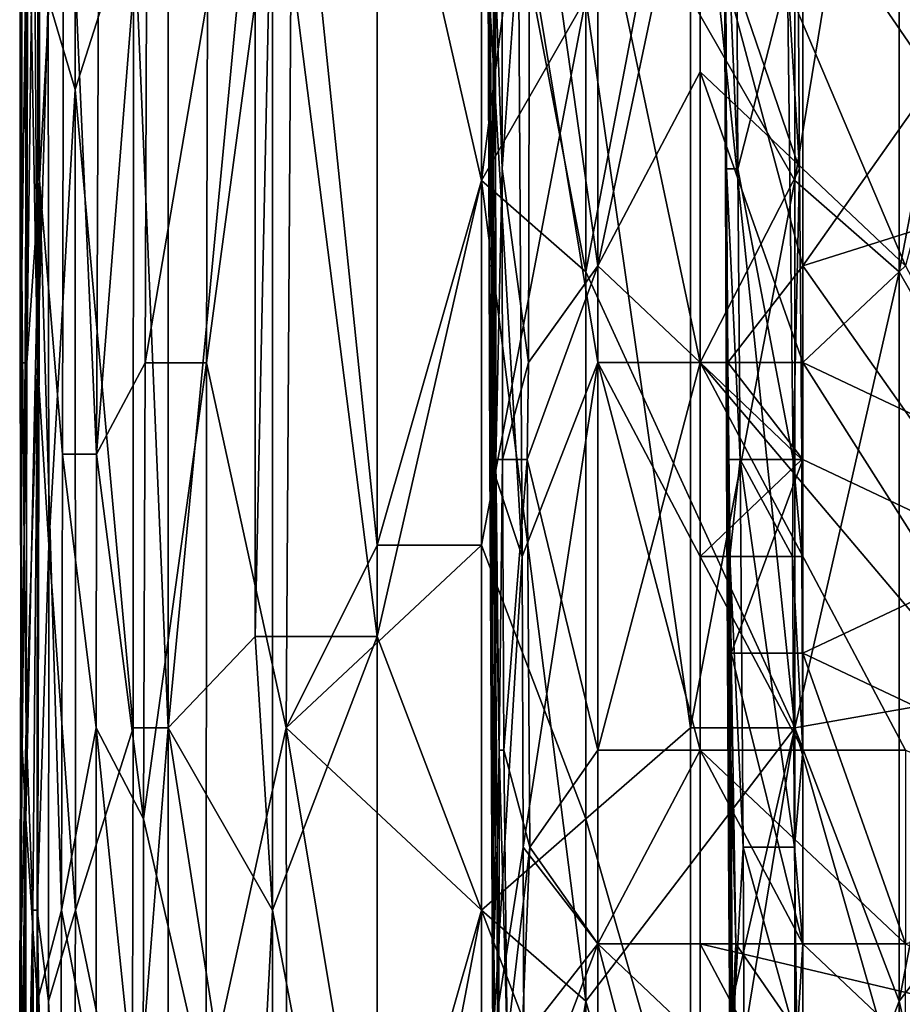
# Model space of a CAD drawing. Extents: x -1.1 to 1.1, y -0.36 to 0.36.
# Tile 44 of 256: x -1.0162 to -0.9785, y -0.2222 to -0.18. Entities that reach past the tile are written whole.
import ezdxf

# ---------------------------------------------------------------- set-up
doc = ezdxf.new("R2010")
doc.units = 0

msp = doc.modelspace()

# ---------------------------------------------------------------- linework, layer by layer
for points in [[(-1.016224, -0.159557, 0.338675), (-1.016145, -0.194713, 0.342581), (-1.016156, -0.151745, 0.342581)], [(-1.015944, -0.151745, 0.346487), (-1.016156, -0.151745, 0.342581), (-1.015936, -0.194713, 0.346487)], [(-1.016145, -0.194713, 0.342581), (-1.015936, -0.194713, 0.346487), (-1.016156, -0.151745, 0.342581)], [(-1.015936, -0.194713, 0.346487), (-1.015377, -0.151745, 0.350394), (-1.015944, -0.151745, 0.346487)], [(-1.015395, -0.186901, 0.350394), (-1.015377, -0.151745, 0.350394), (-1.015936, -0.194713, 0.346487)], [(-1.015377, -0.151745, 0.350394), (-1.015395, -0.186901, 0.350394), (-1.014359, -0.16737, 0.354257)], [(-0.992004, -0.179088, 0.378833), (-0.992004, -0.151745, 0.378634), (-0.996475, -0.186901, 0.37633)], [(-0.996475, -0.159557, 0.376065), (-0.996475, -0.186901, 0.37633), (-0.992004, -0.151745, 0.378634)], [(-1.016228, -0.194713, 0.338675), (-1.016145, -0.194713, 0.342581), (-1.016224, -0.159557, 0.338675)], [(-1.016224, -0.159557, 0.338675), (-1.016228, -0.175182, 0.330862), (-1.016228, -0.194713, 0.338675)], [(-0.996475, -0.159557, 0.376065), (-1.000946, -0.16737, 0.373101), (-0.996475, -0.186901, 0.37633)], [(-0.983061, -0.16737, 0.382791), (-0.983061, -0.186901, 0.382885), (-0.97859, -0.159557, 0.384391)], [(-0.983061, -0.186901, 0.382885), (-0.97859, -0.190807, 0.384547), (-0.97859, -0.159557, 0.384391)], [(-0.97859, -0.190807, 0.384547), (-0.974119, -0.16737, 0.385947), (-0.97859, -0.159557, 0.384391)], [(-0.996192, -0.178098, 0.263134), (-0.996146, -0.161498, 0.25562), (-0.996116, -0.190549, 0.259377)], [(-0.996146, -0.161498, 0.25562), (-0.996096, -0.178098, 0.248106), (-0.996116, -0.190549, 0.259377)], [(-1.015395, -0.186901, 0.350394), (-1.014418, -0.19862, 0.3543), (-1.014359, -0.16737, 0.354257)], [(-1.013867, -0.182995, 0.276175), (-1.015023, -0.179088, 0.280081), (-1.01384, -0.16737, 0.276175)], [(-1.014418, -0.19862, 0.3543), (-1.012949, -0.19862, 0.358206), (-1.014359, -0.16737, 0.354257)], [(-1.012836, -0.171276, 0.358206), (-1.014359, -0.16737, 0.354257), (-1.012949, -0.19862, 0.358206)], [(-1.01384, -0.16737, 0.276175), (-1.011369, -0.175182, 0.272269), (-1.013867, -0.182995, 0.276175)], [(-1.008207, -0.179088, 0.366019), (-1.00824, -0.194713, 0.366019), (-1.004559, -0.16737, 0.369925)], [(-1.00824, -0.194713, 0.366019), (-1.004836, -0.210338, 0.369925), (-1.004559, -0.16737, 0.369925)], [(-1.005416, -0.171276, 0.267969), (-1.000946, -0.16737, 0.266649), (-1.000946, -0.206432, 0.26657)], [(-1.004836, -0.210338, 0.369925), (-1.000946, -0.202526, 0.373346), (-1.004559, -0.16737, 0.369925)], [(-1.000946, -0.202526, 0.373346), (-1.000946, -0.16737, 0.373101), (-1.004559, -0.16737, 0.369925)], [(-0.996475, -0.186901, 0.266027), (-1.000946, -0.16737, 0.266649), (-0.996475, -0.16737, 0.266099)], [(-1.000946, -0.16737, 0.373101), (-1.000946, -0.202526, 0.373346), (-0.996475, -0.186901, 0.37633)], [(-0.996475, -0.186901, 0.266027), (-1.000946, -0.206432, 0.26657), (-1.000946, -0.16737, 0.266649)], [(-0.996475, -0.16737, 0.266099), (-0.992004, -0.16737, 0.265959), (-0.992004, -0.190807, 0.265879)], [(-0.992004, -0.190807, 0.265879), (-0.996475, -0.186901, 0.266027), (-0.996475, -0.16737, 0.266099)], [(-0.987532, -0.16737, 0.265968), (-0.992004, -0.190807, 0.265879), (-0.992004, -0.16737, 0.265959)], [(-0.987532, -0.16737, 0.265968), (-0.983061, -0.210338, 0.265889), (-0.992004, -0.190807, 0.265879)], [(-0.987532, -0.179088, 0.380986), (-0.983061, -0.186901, 0.382885), (-0.983061, -0.16737, 0.382791)], [(-0.987532, -0.16737, 0.265968), (-0.965177, -0.171276, 0.266226), (-0.960706, -0.206432, 0.266179)], [(-0.960706, -0.206432, 0.266179), (-0.983061, -0.210338, 0.265889), (-0.987532, -0.16737, 0.265968)], [(-0.97859, -0.190807, 0.384547), (-0.974119, -0.19862, 0.386019), (-0.974119, -0.16737, 0.385947)], [(-0.995592, -0.173948, 0.221806), (-0.994408, -0.169798, 0.218049), (-0.995584, -0.186399, 0.221806)], [(-0.994459, -0.194699, 0.218049), (-0.995584, -0.186399, 0.221806), (-0.994408, -0.169798, 0.218049)], [(-0.994408, -0.169798, 0.218049), (-0.991497, -0.190549, 0.216094), (-0.994459, -0.194699, 0.218049)], [(-0.991497, -0.190549, 0.216094), (-0.994408, -0.169798, 0.218049), (-0.991497, -0.169798, 0.216095)], [(-0.991497, -0.190549, 0.216094), (-0.991497, -0.169798, 0.216095), (-0.987107, -0.169798, 0.215563)], [(-0.991497, -0.190549, 0.216094), (-0.987107, -0.169798, 0.215563), (-0.987107, -0.182249, 0.215563)], [(-0.982972, -0.169798, 0.266891), (-0.987107, -0.173948, 0.27016), (-0.982866, -0.186399, 0.266891)], [(-0.987107, -0.169798, 0.215563), (-0.973938, -0.173948, 0.215587), (-0.978328, -0.190549, 0.215556)], [(-0.978328, -0.190549, 0.215556), (-0.987107, -0.182249, 0.215563), (-0.987107, -0.169798, 0.215563)], [(-0.986057, -0.169798, 0.244349), (-0.98598, -0.186399, 0.25562), (-0.986082, -0.173948, 0.233077)], [(-0.986021, -0.173948, 0.25562), (-0.98598, -0.186399, 0.25562), (-0.986057, -0.169798, 0.244349)], [(-0.983376, -0.178098, 0.263134), (-0.982972, -0.169798, 0.266891), (-0.982866, -0.186399, 0.266891)], [(-1.015894, -0.171276, 0.299612), (-1.016154, -0.190807, 0.319144), (-1.016228, -0.175182, 0.330862)], [(-1.016059, -0.202526, 0.311331), (-1.016154, -0.190807, 0.319144), (-1.015894, -0.171276, 0.299612)], [(-1.015894, -0.171276, 0.299612), (-1.015972, -0.210338, 0.303519), (-1.016059, -0.202526, 0.311331)], [(-1.015894, -0.171276, 0.299612), (-1.015481, -0.194713, 0.283987), (-1.015972, -0.210338, 0.303519)], [(-1.015894, -0.171276, 0.299612), (-1.015641, -0.171276, 0.287894), (-1.015481, -0.194713, 0.283987)], [(-1.015468, -0.179088, 0.283987), (-1.015481, -0.194713, 0.283987), (-1.015641, -0.171276, 0.287894)], [(-1.012949, -0.19862, 0.358206), (-1.010792, -0.171276, 0.362112), (-1.012836, -0.171276, 0.358206)], [(-1.010792, -0.171276, 0.362112), (-1.012949, -0.19862, 0.358206), (-1.010868, -0.194713, 0.362112)], [(-1.008207, -0.179088, 0.366019), (-1.010792, -0.171276, 0.362112), (-1.010868, -0.194713, 0.362112)], [(-1.009887, -0.210338, 0.270795), (-1.009887, -0.175182, 0.270827), (-1.006168, -0.171276, 0.268362)], [(-1.006168, -0.171276, 0.268362), (-1.00617, -0.206432, 0.268362), (-1.009887, -0.210338, 0.270795)], [(-1.00617, -0.206432, 0.268362), (-1.006168, -0.171276, 0.268362), (-1.005416, -0.171276, 0.267969)], [(-1.005416, -0.206432, 0.267974), (-1.00617, -0.206432, 0.268362), (-1.005416, -0.171276, 0.267969)], [(-1.000946, -0.206432, 0.26657), (-1.005416, -0.206432, 0.267974), (-1.005416, -0.171276, 0.267969)], [(-0.994898, -0.173948, 0.266891), (-0.996192, -0.178098, 0.263134), (-0.994739, -0.202999, 0.266891)], [(-0.995584, -0.186399, 0.221806), (-0.995878, -0.178098, 0.225563), (-0.995592, -0.173948, 0.221806)], [(-0.991497, -0.173948, 0.269789), (-0.994898, -0.173948, 0.266891), (-0.991497, -0.194699, 0.269659)], [(-0.994739, -0.202999, 0.266891), (-0.991497, -0.194699, 0.269659), (-0.994898, -0.173948, 0.266891)], [(-0.987107, -0.194699, 0.270206), (-0.987107, -0.173948, 0.27016), (-0.991497, -0.173948, 0.269789)], [(-0.991497, -0.173948, 0.269789), (-0.991497, -0.194699, 0.269659), (-0.987107, -0.194699, 0.270206)], [(-0.987107, -0.173948, 0.27016), (-0.987107, -0.194699, 0.270206), (-0.982866, -0.186399, 0.266891)], [(-0.98598, -0.186399, 0.25562), (-0.986019, -0.190549, 0.240592), (-0.986082, -0.173948, 0.233077)], [(-0.986049, -0.178098, 0.225563), (-0.986082, -0.173948, 0.233077), (-0.986019, -0.190549, 0.240592)], [(-0.982718, -0.173948, 0.222827), (-0.986049, -0.178098, 0.225563), (-0.982718, -0.190549, 0.222941)], [(-0.986021, -0.173948, 0.25562), (-0.985552, -0.173948, 0.259377), (-0.985498, -0.186399, 0.259377)], [(-0.986021, -0.173948, 0.25562), (-0.985498, -0.186399, 0.259377), (-0.98598, -0.186399, 0.25562)], [(-0.985552, -0.173948, 0.259377), (-0.983376, -0.178098, 0.263134), (-0.985498, -0.186399, 0.259377)], [(-0.973938, -0.178098, 0.22295), (-0.982718, -0.173948, 0.222827), (-0.982718, -0.190549, 0.222941)], [(-1.016154, -0.190807, 0.319144), (-1.016228, -0.194713, 0.338675), (-1.016228, -0.175182, 0.330862)], [(-1.011392, -0.210338, 0.272269), (-1.013867, -0.182995, 0.276175), (-1.011369, -0.175182, 0.272269)], [(-1.011369, -0.175182, 0.272269), (-1.009887, -0.210338, 0.270795), (-1.011392, -0.210338, 0.272269)], [(-1.009887, -0.210338, 0.270795), (-1.011369, -0.175182, 0.272269), (-1.009887, -0.175182, 0.270827)], [(-0.996192, -0.178098, 0.263134), (-0.996116, -0.190549, 0.259377), (-0.996122, -0.198849, 0.263134)], [(-0.996192, -0.178098, 0.263134), (-0.996122, -0.198849, 0.263134), (-0.994739, -0.202999, 0.266891)], [(-0.996096, -0.178098, 0.248106), (-0.996027, -0.190549, 0.244349), (-0.996116, -0.190549, 0.259377)], [(-0.996096, -0.178098, 0.248106), (-0.995939, -0.178098, 0.22932), (-0.996027, -0.190549, 0.244349)], [(-0.995953, -0.186399, 0.22932), (-0.996027, -0.190549, 0.244349), (-0.995939, -0.178098, 0.22932)], [(-0.995953, -0.186399, 0.22932), (-0.995939, -0.178098, 0.22932), (-0.995878, -0.178098, 0.225563)], [(-0.995953, -0.186399, 0.22932), (-0.995878, -0.178098, 0.225563), (-0.995857, -0.198849, 0.225563)], [(-0.995878, -0.178098, 0.225563), (-0.995584, -0.186399, 0.221806), (-0.995857, -0.198849, 0.225563)], [(-0.98593, -0.194699, 0.225563), (-0.986049, -0.178098, 0.225563), (-0.986019, -0.190549, 0.240592)], [(-0.98593, -0.194699, 0.225563), (-0.982718, -0.190549, 0.222941), (-0.986049, -0.178098, 0.225563)], [(-0.985498, -0.186399, 0.259377), (-0.983376, -0.178098, 0.263134), (-0.983137, -0.198849, 0.263134)], [(-0.983376, -0.178098, 0.263134), (-0.982866, -0.186399, 0.266891), (-0.983137, -0.198849, 0.263134)], [(-0.973938, -0.178098, 0.22295), (-0.982718, -0.190549, 0.222941), (-0.969548, -0.186399, 0.222967)], [(-1.015468, -0.179088, 0.283987), (-1.015023, -0.179088, 0.280081), (-1.015481, -0.194713, 0.283987)], [(-1.014996, -0.202526, 0.280081), (-1.015481, -0.194713, 0.283987), (-1.015023, -0.179088, 0.280081)], [(-1.014996, -0.202526, 0.280081), (-1.015023, -0.179088, 0.280081), (-1.013867, -0.182995, 0.276175)], [(-1.010868, -0.194713, 0.362112), (-1.00824, -0.194713, 0.366019), (-1.008207, -0.179088, 0.366019)], [(-0.996475, -0.186901, 0.37633), (-0.996475, -0.202526, 0.376395), (-0.992004, -0.179088, 0.378833)], [(-0.992004, -0.214245, 0.378897), (-0.992004, -0.179088, 0.378833), (-0.996475, -0.202526, 0.376395)], [(-0.987532, -0.210338, 0.381086), (-0.987532, -0.179088, 0.380986), (-0.992004, -0.179088, 0.378833)], [(-0.992004, -0.179088, 0.378833), (-0.992004, -0.214245, 0.378897), (-0.987532, -0.210338, 0.381086)], [(-0.987532, -0.210338, 0.381086), (-0.983061, -0.186901, 0.382885), (-0.987532, -0.179088, 0.380986)], [(-0.987107, -0.194699, 0.215588), (-0.991497, -0.190549, 0.216094), (-0.987107, -0.182249, 0.215563)], [(-0.982718, -0.194699, 0.215538), (-0.987107, -0.182249, 0.215563), (-0.978328, -0.190549, 0.215556)], [(-0.982718, -0.194699, 0.215538), (-0.987107, -0.194699, 0.215588), (-0.987107, -0.182249, 0.215563)], [(-1.014996, -0.202526, 0.280081), (-1.013867, -0.182995, 0.276175), (-1.013856, -0.218151, 0.276175)], [(-1.013867, -0.182995, 0.276175), (-1.011392, -0.210338, 0.272269), (-1.013856, -0.218151, 0.276175)], [(-0.996027, -0.190549, 0.244349), (-0.995953, -0.186399, 0.22932), (-0.99599, -0.194699, 0.240592)], [(-0.995926, -0.198849, 0.22932), (-0.99599, -0.194699, 0.240592), (-0.995953, -0.186399, 0.22932)], [(-0.995953, -0.186399, 0.22932), (-0.995857, -0.198849, 0.225563), (-0.995926, -0.198849, 0.22932)], [(-0.995572, -0.198849, 0.221806), (-0.995857, -0.198849, 0.225563), (-0.995584, -0.186399, 0.221806)], [(-0.995584, -0.186399, 0.221806), (-0.994459, -0.194699, 0.218049), (-0.995572, -0.198849, 0.221806)], [(-0.987107, -0.194699, 0.270206), (-0.982757, -0.198849, 0.266891), (-0.982866, -0.186399, 0.266891)], [(-0.986019, -0.190549, 0.240592), (-0.98598, -0.186399, 0.25562), (-0.985918, -0.198849, 0.25562)], [(-0.985406, -0.198849, 0.259377), (-0.98598, -0.186399, 0.25562), (-0.985498, -0.186399, 0.259377)], [(-0.98598, -0.186399, 0.25562), (-0.985406, -0.198849, 0.259377), (-0.985918, -0.198849, 0.25562)], [(-0.985498, -0.186399, 0.259377), (-0.983137, -0.198849, 0.263134), (-0.985406, -0.198849, 0.259377)], [(-0.982866, -0.186399, 0.266891), (-0.982757, -0.198849, 0.266891), (-0.983137, -0.198849, 0.263134)], [(-0.969548, -0.186399, 0.222967), (-0.982718, -0.190549, 0.222941), (-0.973938, -0.202999, 0.223028)], [(-1.015977, -0.214245, 0.346487), (-1.015395, -0.186901, 0.350394), (-1.015936, -0.194713, 0.346487)], [(-1.015977, -0.214245, 0.346487), (-1.015488, -0.222057, 0.350394), (-1.015395, -0.186901, 0.350394)], [(-1.015488, -0.222057, 0.350394), (-1.014461, -0.218151, 0.3543), (-1.015395, -0.186901, 0.350394)], [(-1.014418, -0.19862, 0.3543), (-1.015395, -0.186901, 0.350394), (-1.014461, -0.218151, 0.3543)], [(-1.000946, -0.202526, 0.373346), (-0.996475, -0.202526, 0.376395), (-0.996475, -0.186901, 0.37633)], [(-0.996475, -0.186901, 0.266027), (-0.996475, -0.218151, 0.265983), (-1.000946, -0.206432, 0.26657)], [(-0.996475, -0.186901, 0.266027), (-0.992004, -0.190807, 0.265879), (-0.992004, -0.222057, 0.265811)], [(-0.992004, -0.222057, 0.265811), (-0.996475, -0.218151, 0.265983), (-0.996475, -0.186901, 0.266027)], [(-0.987532, -0.210338, 0.381086), (-0.983061, -0.210338, 0.38291), (-0.983061, -0.186901, 0.382885)], [(-0.97859, -0.190807, 0.384547), (-0.983061, -0.186901, 0.382885), (-0.983061, -0.210338, 0.38291)], [(-0.996016, -0.207149, 0.251863), (-0.996122, -0.198849, 0.263134), (-0.996116, -0.190549, 0.259377)], [(-0.996116, -0.190549, 0.259377), (-0.996027, -0.190549, 0.244349), (-0.996016, -0.207149, 0.251863)], [(-0.996027, -0.190549, 0.244349), (-0.99599, -0.194699, 0.240592), (-0.996016, -0.207149, 0.251863)], [(-0.994525, -0.198849, 0.218049), (-0.994459, -0.194699, 0.218049), (-0.991497, -0.190549, 0.216094)], [(-0.991497, -0.190549, 0.216094), (-0.991497, -0.211299, 0.216098), (-0.994525, -0.198849, 0.218049)], [(-0.991497, -0.211299, 0.216098), (-0.991497, -0.190549, 0.216094), (-0.987107, -0.194699, 0.215588)], [(-0.986019, -0.190549, 0.240592), (-0.985992, -0.198849, 0.236834), (-0.98593, -0.194699, 0.225563)], [(-0.985918, -0.198849, 0.25562), (-0.98588, -0.202999, 0.248106), (-0.986019, -0.190549, 0.240592)], [(-0.986019, -0.190549, 0.240592), (-0.98588, -0.202999, 0.248106), (-0.985992, -0.198849, 0.236834)], [(-0.982718, -0.190549, 0.222941), (-0.98593, -0.194699, 0.225563), (-0.982718, -0.198849, 0.222988)], [(-0.982718, -0.190549, 0.222941), (-0.982718, -0.198849, 0.222988), (-0.973938, -0.202999, 0.223028)], [(-0.973938, -0.198849, 0.215594), (-0.982718, -0.194699, 0.215538), (-0.978328, -0.190549, 0.215556)], [(-1.016243, -0.222057, 0.334769), (-1.016176, -0.210338, 0.342581), (-1.016154, -0.190807, 0.319144)], [(-1.016154, -0.190807, 0.319144), (-1.016059, -0.202526, 0.311331), (-1.016243, -0.222057, 0.334769)], [(-1.016228, -0.194713, 0.338675), (-1.016154, -0.190807, 0.319144), (-1.016176, -0.210338, 0.342581)], [(-0.983061, -0.210338, 0.265889), (-0.992004, -0.222057, 0.265811), (-0.992004, -0.190807, 0.265879)], [(-0.983061, -0.210338, 0.38291), (-0.97859, -0.222057, 0.384415), (-0.97859, -0.190807, 0.384547)], [(-0.97859, -0.222057, 0.384415), (-0.974119, -0.19862, 0.386019), (-0.97859, -0.190807, 0.384547)], [(-1.016145, -0.194713, 0.342581), (-1.016228, -0.194713, 0.338675), (-1.016176, -0.210338, 0.342581)], [(-1.015936, -0.194713, 0.346487), (-1.016145, -0.194713, 0.342581), (-1.016176, -0.210338, 0.342581)], [(-1.015936, -0.194713, 0.346487), (-1.016176, -0.210338, 0.342581), (-1.015977, -0.214245, 0.346487)], [(-1.015677, -0.218151, 0.287894), (-1.015972, -0.210338, 0.303519), (-1.015481, -0.194713, 0.283987)], [(-1.015495, -0.218151, 0.283987), (-1.015677, -0.218151, 0.287894), (-1.015481, -0.194713, 0.283987)], [(-1.015481, -0.194713, 0.283987), (-1.014996, -0.202526, 0.280081), (-1.015495, -0.218151, 0.283987)], [(-1.010868, -0.194713, 0.362112), (-1.012949, -0.19862, 0.358206), (-1.010942, -0.214245, 0.362112)], [(-1.00824, -0.194713, 0.366019), (-1.010868, -0.194713, 0.362112), (-1.010942, -0.214245, 0.362112)], [(-1.008262, -0.225963, 0.366019), (-1.00824, -0.194713, 0.366019), (-1.010942, -0.214245, 0.362112)], [(-1.004836, -0.210338, 0.369925), (-1.00824, -0.194713, 0.366019), (-1.008262, -0.225963, 0.366019)], [(-0.99599, -0.194699, 0.240592), (-0.995888, -0.215449, 0.240592), (-0.996016, -0.207149, 0.251863)], [(-0.995926, -0.198849, 0.22932), (-0.995888, -0.215449, 0.240592), (-0.99599, -0.194699, 0.240592)], [(-0.994525, -0.198849, 0.218049), (-0.995572, -0.198849, 0.221806), (-0.994459, -0.194699, 0.218049)], [(-0.994739, -0.202999, 0.266891), (-0.994696, -0.215449, 0.266891), (-0.991497, -0.194699, 0.269659)], [(-0.991497, -0.194699, 0.269659), (-0.994696, -0.215449, 0.266891), (-0.991497, -0.219599, 0.269594)], [(-0.987107, -0.202999, 0.270205), (-0.987107, -0.194699, 0.270206), (-0.991497, -0.194699, 0.269659)], [(-0.987107, -0.194699, 0.215588), (-0.987107, -0.211299, 0.215582), (-0.991497, -0.211299, 0.216098)], [(-0.991497, -0.194699, 0.269659), (-0.987107, -0.211299, 0.270236), (-0.987107, -0.202999, 0.270205)], [(-0.991497, -0.194699, 0.269659), (-0.991497, -0.219599, 0.269594), (-0.987107, -0.211299, 0.270236)], [(-0.982757, -0.198849, 0.266891), (-0.987107, -0.194699, 0.270206), (-0.987107, -0.202999, 0.270205)], [(-0.969548, -0.215449, 0.215602), (-0.987107, -0.194699, 0.215588), (-0.982718, -0.194699, 0.215538)], [(-0.969548, -0.215449, 0.215602), (-0.978328, -0.211299, 0.215575), (-0.987107, -0.194699, 0.215588)], [(-0.987107, -0.194699, 0.215588), (-0.978328, -0.211299, 0.215575), (-0.987107, -0.211299, 0.215582)], [(-0.98593, -0.194699, 0.225563), (-0.985992, -0.198849, 0.236834), (-0.985916, -0.207149, 0.22932)], [(-0.98593, -0.194699, 0.225563), (-0.985916, -0.207149, 0.22932), (-0.985783, -0.207149, 0.225563)], [(-0.985783, -0.207149, 0.225563), (-0.982718, -0.198849, 0.222988), (-0.98593, -0.194699, 0.225563)], [(-0.982718, -0.194699, 0.215538), (-0.973938, -0.198849, 0.215594), (-0.969548, -0.215449, 0.215602)], [(-1.014461, -0.218151, 0.3543), (-1.01297, -0.210338, 0.358206), (-1.014418, -0.19862, 0.3543)], [(-1.012949, -0.19862, 0.358206), (-1.014418, -0.19862, 0.3543), (-1.01297, -0.210338, 0.358206)], [(-1.01297, -0.210338, 0.358206), (-1.010942, -0.214245, 0.362112), (-1.012949, -0.19862, 0.358206)], [(-0.97859, -0.222057, 0.384415), (-0.969648, -0.210338, 0.387237), (-0.974119, -0.19862, 0.386019)], [(-0.994739, -0.202999, 0.266891), (-0.996122, -0.198849, 0.263134), (-0.995995, -0.223749, 0.263134)], [(-0.995995, -0.223749, 0.263134), (-0.996122, -0.198849, 0.263134), (-0.996017, -0.215449, 0.259377)], [(-0.996122, -0.198849, 0.263134), (-0.996016, -0.207149, 0.251863), (-0.996017, -0.215449, 0.259377)], [(-0.995926, -0.198849, 0.22932), (-0.995857, -0.198849, 0.225563), (-0.995723, -0.211299, 0.225563)], [(-0.995926, -0.198849, 0.22932), (-0.995805, -0.215449, 0.22932), (-0.995888, -0.215449, 0.240592)], [(-0.995926, -0.198849, 0.22932), (-0.995723, -0.211299, 0.225563), (-0.995805, -0.215449, 0.22932)], [(-0.995857, -0.198849, 0.225563), (-0.995572, -0.198849, 0.221806), (-0.995723, -0.211299, 0.225563)], [(-0.995513, -0.211299, 0.221806), (-0.995723, -0.211299, 0.225563), (-0.995572, -0.198849, 0.221806)], [(-0.995572, -0.198849, 0.221806), (-0.994525, -0.198849, 0.218049), (-0.995513, -0.211299, 0.221806)], [(-0.994403, -0.215449, 0.218049), (-0.995513, -0.211299, 0.221806), (-0.994525, -0.198849, 0.218049)], [(-0.991497, -0.211299, 0.216098), (-0.994403, -0.215449, 0.218049), (-0.994525, -0.198849, 0.218049)], [(-0.982759, -0.202999, 0.266891), (-0.982757, -0.198849, 0.266891), (-0.987107, -0.202999, 0.270205)], [(-0.985916, -0.207149, 0.22932), (-0.985992, -0.198849, 0.236834), (-0.985894, -0.215449, 0.240592)], [(-0.985992, -0.198849, 0.236834), (-0.98588, -0.202999, 0.248106), (-0.985894, -0.215449, 0.240592)], [(-0.985918, -0.198849, 0.25562), (-0.985406, -0.198849, 0.259377), (-0.985837, -0.202999, 0.25562)], [(-0.98588, -0.202999, 0.248106), (-0.985918, -0.198849, 0.25562), (-0.985837, -0.202999, 0.25562)], [(-0.985837, -0.202999, 0.25562), (-0.985406, -0.198849, 0.259377), (-0.985274, -0.215449, 0.259377)], [(-0.982718, -0.198849, 0.222988), (-0.985783, -0.207149, 0.225563), (-0.982718, -0.207149, 0.222993)], [(-0.983137, -0.198849, 0.263134), (-0.983157, -0.202999, 0.263134), (-0.985406, -0.198849, 0.259377)], [(-0.983072, -0.215449, 0.263134), (-0.985406, -0.198849, 0.259377), (-0.983157, -0.202999, 0.263134)], [(-0.985406, -0.198849, 0.259377), (-0.983072, -0.215449, 0.263134), (-0.985274, -0.215449, 0.259377)], [(-0.983137, -0.198849, 0.263134), (-0.982759, -0.202999, 0.266891), (-0.983157, -0.202999, 0.263134)], [(-0.982759, -0.202999, 0.266891), (-0.983137, -0.198849, 0.263134), (-0.982757, -0.198849, 0.266891)], [(-0.982718, -0.207149, 0.222993), (-0.973938, -0.202999, 0.223028), (-0.982718, -0.198849, 0.222988)], [(-1.016059, -0.202526, 0.311331), (-1.015972, -0.210338, 0.303519), (-1.016243, -0.222057, 0.334769)], [(-1.015015, -0.222057, 0.280081), (-1.015495, -0.218151, 0.283987), (-1.014996, -0.202526, 0.280081)], [(-1.013856, -0.218151, 0.276175), (-1.015015, -0.222057, 0.280081), (-1.014996, -0.202526, 0.280081)], [(-0.996475, -0.202526, 0.376395), (-1.004836, -0.210338, 0.369925), (-0.996475, -0.218151, 0.37637)], [(-1.004836, -0.210338, 0.369925), (-0.996475, -0.202526, 0.376395), (-1.000946, -0.202526, 0.373346)], [(-0.996475, -0.218151, 0.37637), (-0.992004, -0.214245, 0.378897), (-0.996475, -0.202526, 0.376395)], [(-0.994696, -0.215449, 0.266891), (-0.994739, -0.202999, 0.266891), (-0.995995, -0.223749, 0.263134)], [(-0.982759, -0.202999, 0.266891), (-0.987107, -0.202999, 0.270205), (-0.982718, -0.211299, 0.266801)], [(-0.987107, -0.202999, 0.270205), (-0.987107, -0.211299, 0.270236), (-0.982718, -0.211299, 0.266801)], [(-0.98588, -0.202999, 0.248106), (-0.985749, -0.223749, 0.251863), (-0.985894, -0.215449, 0.240592)], [(-0.98588, -0.202999, 0.248106), (-0.985837, -0.202999, 0.25562), (-0.985721, -0.223749, 0.25562)], [(-0.98588, -0.202999, 0.248106), (-0.985721, -0.223749, 0.25562), (-0.985749, -0.223749, 0.251863)], [(-0.985837, -0.202999, 0.25562), (-0.985274, -0.215449, 0.259377), (-0.985721, -0.223749, 0.25562)], [(-0.983157, -0.202999, 0.263134), (-0.982759, -0.202999, 0.266891), (-0.982718, -0.211299, 0.266801)], [(-0.983072, -0.215449, 0.263134), (-0.983157, -0.202999, 0.263134), (-0.982718, -0.211299, 0.266801)], [(-0.965159, -0.215449, 0.222941), (-0.973938, -0.202999, 0.223028), (-0.982718, -0.207149, 0.222993)], [(-1.005416, -0.218151, 0.26794), (-1.009887, -0.210338, 0.270795), (-1.00617, -0.206432, 0.268362)], [(-1.005416, -0.218151, 0.26794), (-1.00617, -0.206432, 0.268362), (-1.005416, -0.206432, 0.267974)], [(-1.005416, -0.206432, 0.267974), (-1.000946, -0.206432, 0.26657), (-1.005416, -0.218151, 0.26794)], [(-1.000946, -0.206432, 0.26657), (-1.000946, -0.241588, 0.266556), (-1.005416, -0.218151, 0.26794)], [(-0.996475, -0.218151, 0.265983), (-1.000946, -0.241588, 0.266556), (-1.000946, -0.206432, 0.26657)], [(-0.983061, -0.210338, 0.265889), (-0.960706, -0.206432, 0.266179), (-0.974119, -0.241588, 0.265905)], [(-0.995944, -0.219599, 0.248106), (-0.996017, -0.215449, 0.259377), (-0.996016, -0.207149, 0.251863)], [(-0.996016, -0.207149, 0.251863), (-0.995888, -0.215449, 0.240592), (-0.995944, -0.219599, 0.248106)], [(-0.985592, -0.219599, 0.225563), (-0.985783, -0.207149, 0.225563), (-0.985916, -0.207149, 0.22932)], [(-0.985894, -0.215449, 0.240592), (-0.985765, -0.223749, 0.22932), (-0.985916, -0.207149, 0.22932)], [(-0.985592, -0.219599, 0.225563), (-0.985916, -0.207149, 0.22932), (-0.985765, -0.223749, 0.22932)], [(-0.982718, -0.219599, 0.222968), (-0.982718, -0.207149, 0.222993), (-0.985783, -0.207149, 0.225563)], [(-0.985592, -0.219599, 0.225563), (-0.982718, -0.219599, 0.222968), (-0.985783, -0.207149, 0.225563)], [(-0.982718, -0.207149, 0.222993), (-0.978328, -0.219599, 0.222805), (-0.965159, -0.215449, 0.222941)], [(-0.982718, -0.219599, 0.222968), (-0.978328, -0.219599, 0.222805), (-0.982718, -0.207149, 0.222993)], [(-1.016176, -0.210338, 0.342581), (-1.016243, -0.222057, 0.334769), (-1.016174, -0.225963, 0.342581)], [(-1.016243, -0.222057, 0.334769), (-1.015972, -0.210338, 0.303519), (-1.016221, -0.233776, 0.326956)], [(-1.015972, -0.210338, 0.303519), (-1.016089, -0.237682, 0.311331), (-1.016221, -0.233776, 0.326956)], [(-1.016174, -0.225963, 0.342581), (-1.015977, -0.214245, 0.346487), (-1.016176, -0.210338, 0.342581)], [(-1.015972, -0.210338, 0.303519), (-1.015677, -0.218151, 0.287894), (-1.016089, -0.237682, 0.311331)], [(-1.01297, -0.210338, 0.358206), (-1.014461, -0.218151, 0.3543), (-1.012969, -0.225963, 0.358206)], [(-1.011434, -0.22987, 0.272269), (-1.013856, -0.218151, 0.276175), (-1.011392, -0.210338, 0.272269)], [(-1.010942, -0.214245, 0.362112), (-1.01297, -0.210338, 0.358206), (-1.010953, -0.22987, 0.362112)], [(-1.012969, -0.225963, 0.358206), (-1.010953, -0.22987, 0.362112), (-1.01297, -0.210338, 0.358206)], [(-1.011434, -0.22987, 0.272269), (-1.011392, -0.210338, 0.272269), (-1.009887, -0.210338, 0.270795)], [(-1.009887, -0.210338, 0.270795), (-1.009887, -0.22987, 0.270758), (-1.011434, -0.22987, 0.272269)], [(-1.006244, -0.233776, 0.268362), (-1.009887, -0.22987, 0.270758), (-1.009887, -0.210338, 0.270795)], [(-1.005416, -0.218151, 0.26794), (-1.006244, -0.233776, 0.268362), (-1.009887, -0.210338, 0.270795)], [(-1.004807, -0.233776, 0.369925), (-1.004836, -0.210338, 0.369925), (-1.008262, -0.225963, 0.366019)], [(-0.996475, -0.218151, 0.37637), (-1.004836, -0.210338, 0.369925), (-1.000946, -0.233776, 0.373308)], [(-1.004836, -0.210338, 0.369925), (-1.004807, -0.233776, 0.369925), (-1.000946, -0.233776, 0.373308)], [(-0.983061, -0.210338, 0.265889), (-0.987532, -0.237682, 0.265778), (-0.992004, -0.222057, 0.265811)], [(-0.987532, -0.22987, 0.381028), (-0.987532, -0.210338, 0.381086), (-0.992004, -0.214245, 0.378897)], [(-0.983061, -0.210338, 0.38291), (-0.987532, -0.210338, 0.381086), (-0.987532, -0.22987, 0.381028)], [(-0.983061, -0.210338, 0.265889), (-0.974119, -0.241588, 0.265905), (-0.987532, -0.237682, 0.265778)], [(-0.983061, -0.210338, 0.38291), (-0.987532, -0.22987, 0.381028), (-0.983061, -0.233776, 0.382777)], [(-0.983061, -0.210338, 0.38291), (-0.983061, -0.233776, 0.382777), (-0.97859, -0.222057, 0.384415)], [(-0.97859, -0.222057, 0.384415), (-0.974119, -0.241588, 0.385703), (-0.969648, -0.210338, 0.387237)], [(-0.995805, -0.215449, 0.22932), (-0.995723, -0.211299, 0.225563), (-0.995731, -0.227899, 0.22932)], [(-0.995723, -0.211299, 0.225563), (-0.995372, -0.223749, 0.221806), (-0.995731, -0.227899, 0.22932)], [(-0.995723, -0.211299, 0.225563), (-0.995513, -0.211299, 0.221806), (-0.995372, -0.223749, 0.221806)], [(-0.995513, -0.211299, 0.221806), (-0.994403, -0.215449, 0.218049), (-0.995372, -0.223749, 0.221806)], [(-0.991497, -0.219599, 0.215879), (-0.994403, -0.215449, 0.218049), (-0.991497, -0.211299, 0.216098)], [(-0.991497, -0.219599, 0.215879), (-0.991497, -0.211299, 0.216098), (-0.987107, -0.211299, 0.215582)], [(-0.991497, -0.219599, 0.269594), (-0.987107, -0.219599, 0.270224), (-0.987107, -0.211299, 0.270236)], [(-0.987107, -0.211299, 0.215582), (-0.987107, -0.219599, 0.215336), (-0.991497, -0.219599, 0.215879)], [(-0.982718, -0.219599, 0.266975), (-0.982718, -0.211299, 0.266801), (-0.987107, -0.211299, 0.270236)], [(-0.978328, -0.211299, 0.215575), (-0.978328, -0.219599, 0.215414), (-0.987107, -0.211299, 0.215582)], [(-0.987107, -0.211299, 0.270236), (-0.987107, -0.219599, 0.270224), (-0.982718, -0.219599, 0.266975)], [(-0.978328, -0.219599, 0.215414), (-0.987107, -0.219599, 0.215336), (-0.987107, -0.211299, 0.215582)], [(-0.982718, -0.219599, 0.266975), (-0.983072, -0.215449, 0.263134), (-0.982718, -0.211299, 0.266801)], [(-1.015977, -0.214245, 0.346487), (-1.016174, -0.225963, 0.342581), (-1.015989, -0.237682, 0.346487)], [(-1.015989, -0.237682, 0.346487), (-1.015488, -0.222057, 0.350394), (-1.015977, -0.214245, 0.346487)], [(-1.010942, -0.214245, 0.362112), (-1.010953, -0.22987, 0.362112), (-1.008262, -0.225963, 0.366019)], [(-0.992004, -0.214245, 0.378897), (-0.996475, -0.218151, 0.37637), (-0.992004, -0.22987, 0.378887)], [(-0.992004, -0.214245, 0.378897), (-0.992004, -0.22987, 0.378887), (-0.987532, -0.22987, 0.381028)], [(-0.995965, -0.223749, 0.25562), (-0.995995, -0.223749, 0.263134), (-0.996017, -0.215449, 0.259377)], [(-0.996017, -0.215449, 0.259377), (-0.995944, -0.219599, 0.248106), (-0.995965, -0.223749, 0.25562)], [(-0.994653, -0.227899, 0.266891), (-0.994696, -0.215449, 0.266891), (-0.995995, -0.223749, 0.263134)], [(-0.995805, -0.215449, 0.22932), (-0.995944, -0.219599, 0.248106), (-0.995888, -0.215449, 0.240592)], [(-0.995944, -0.219599, 0.248106), (-0.995805, -0.215449, 0.22932), (-0.99578, -0.2362, 0.236834)], [(-0.995805, -0.215449, 0.22932), (-0.995731, -0.227899, 0.22932), (-0.99578, -0.2362, 0.236834)], [(-0.994745, -0.223749, 0.218049), (-0.995372, -0.223749, 0.221806), (-0.994403, -0.215449, 0.218049)], [(-0.994403, -0.215449, 0.218049), (-0.991497, -0.219599, 0.215879), (-0.994745, -0.223749, 0.218049)], [(-0.994653, -0.227899, 0.266891), (-0.991497, -0.219599, 0.269594), (-0.994696, -0.215449, 0.266891)], [(-0.985765, -0.223749, 0.22932), (-0.985894, -0.215449, 0.240592), (-0.985819, -0.227899, 0.244349)], [(-0.985749, -0.223749, 0.251863), (-0.985819, -0.227899, 0.244349), (-0.985894, -0.215449, 0.240592)], [(-0.985721, -0.223749, 0.25562), (-0.985274, -0.215449, 0.259377), (-0.985169, -0.2362, 0.259377)], [(-0.985274, -0.215449, 0.259377), (-0.983072, -0.215449, 0.263134), (-0.982976, -0.223749, 0.263134)], [(-0.985274, -0.215449, 0.259377), (-0.982976, -0.223749, 0.263134), (-0.985169, -0.2362, 0.259377)], [(-0.983072, -0.215449, 0.263134), (-0.982718, -0.219599, 0.266975), (-0.982976, -0.223749, 0.263134)], [(-1.01579, -0.257213, 0.287894), (-1.016089, -0.237682, 0.311331), (-1.015677, -0.218151, 0.287894)], [(-1.015677, -0.218151, 0.287894), (-1.015586, -0.253307, 0.283987), (-1.01579, -0.257213, 0.287894)], [(-1.015677, -0.218151, 0.287894), (-1.015495, -0.218151, 0.283987), (-1.015586, -0.253307, 0.283987)], [(-1.015046, -0.241588, 0.280081), (-1.015586, -0.253307, 0.283987), (-1.015495, -0.218151, 0.283987)], [(-1.015495, -0.218151, 0.283987), (-1.015015, -0.222057, 0.280081), (-1.015046, -0.241588, 0.280081)], [(-1.014461, -0.218151, 0.3543), (-1.015488, -0.222057, 0.350394), (-1.014558, -0.245495, 0.3543)], [(-1.013962, -0.241588, 0.276175), (-1.015015, -0.222057, 0.280081), (-1.013856, -0.218151, 0.276175)], [(-1.012969, -0.225963, 0.358206), (-1.014461, -0.218151, 0.3543), (-1.014558, -0.245495, 0.3543)], [(-1.013856, -0.218151, 0.276175), (-1.011434, -0.22987, 0.272269), (-1.013962, -0.241588, 0.276175)], [(-1.006244, -0.233776, 0.268362), (-1.005416, -0.218151, 0.26794), (-1.005416, -0.237682, 0.267938)], [(-1.000946, -0.241588, 0.266556), (-1.005416, -0.237682, 0.267938), (-1.005416, -0.218151, 0.26794)], [(-0.996475, -0.218151, 0.37637), (-1.000946, -0.233776, 0.373308), (-0.996475, -0.237682, 0.376303)], [(-0.996475, -0.218151, 0.265983), (-0.996475, -0.249401, 0.265983), (-1.000946, -0.241588, 0.266556)], [(-0.996475, -0.218151, 0.37637), (-0.996475, -0.237682, 0.376303), (-0.992004, -0.22987, 0.378887)], [(-0.996475, -0.218151, 0.265983), (-0.992004, -0.222057, 0.265811), (-0.996475, -0.249401, 0.265983)], [(-0.995908, -0.2362, 0.251863), (-0.995965, -0.223749, 0.25562), (-0.995944, -0.219599, 0.248106)], [(-0.995944, -0.219599, 0.248106), (-0.99578, -0.2362, 0.236834), (-0.995908, -0.2362, 0.251863)], [(-0.991497, -0.219599, 0.215879), (-0.991497, -0.223749, 0.215371), (-0.994745, -0.223749, 0.218049)], [(-0.991497, -0.219599, 0.269594), (-0.994653, -0.227899, 0.266891), (-0.991497, -0.23205, 0.269621)], [(-0.987107, -0.223749, 0.214876), (-0.991497, -0.219599, 0.215879), (-0.987107, -0.219599, 0.215336)], [(-0.987107, -0.223749, 0.214876), (-0.991497, -0.223749, 0.215371), (-0.991497, -0.219599, 0.215879)], [(-0.987107, -0.219599, 0.270224), (-0.991497, -0.219599, 0.269594), (-0.987107, -0.2362, 0.270253)], [(-0.991497, -0.219599, 0.269594), (-0.991497, -0.23205, 0.269621), (-0.987107, -0.2362, 0.270253)], [(-0.969548, -0.223749, 0.215079), (-0.987107, -0.219599, 0.215336), (-0.978328, -0.219599, 0.215414)], [(-0.969548, -0.223749, 0.215079), (-0.987107, -0.223749, 0.214876), (-0.987107, -0.219599, 0.215336)], [(-0.982718, -0.227899, 0.26703), (-0.982718, -0.219599, 0.266975), (-0.987107, -0.219599, 0.270224)], [(-0.987107, -0.219599, 0.270224), (-0.987107, -0.2362, 0.270253), (-0.982718, -0.227899, 0.26703)], [(-0.985592, -0.219599, 0.225563), (-0.985765, -0.223749, 0.22932), (-0.985731, -0.227899, 0.225563)], [(-0.985731, -0.227899, 0.225563), (-0.982718, -0.223749, 0.222622), (-0.985592, -0.219599, 0.225563)], [(-0.982718, -0.219599, 0.222968), (-0.985592, -0.219599, 0.225563), (-0.982718, -0.223749, 0.222622)], [(-0.982718, -0.227899, 0.26703), (-0.982976, -0.223749, 0.263134), (-0.982718, -0.219599, 0.266975)], [(-0.982718, -0.219599, 0.222968), (-0.978328, -0.223749, 0.222486), (-0.978328, -0.219599, 0.222805)], [(-0.978328, -0.223749, 0.222486), (-0.982718, -0.219599, 0.222968), (-0.982718, -0.223749, 0.222622)], [(-1.016243, -0.222057, 0.334769), (-1.016221, -0.233776, 0.326956), (-1.016239, -0.22987, 0.338675)], [(-1.016239, -0.22987, 0.338675), (-1.016174, -0.225963, 0.342581), (-1.016243, -0.222057, 0.334769)], [(-1.015488, -0.222057, 0.350394), (-1.015989, -0.237682, 0.346487), (-1.015535, -0.241588, 0.350394)], [(-1.015535, -0.241588, 0.350394), (-1.014558, -0.245495, 0.3543), (-1.015488, -0.222057, 0.350394)], [(-1.015015, -0.222057, 0.280081), (-1.013962, -0.241588, 0.276175), (-1.015046, -0.241588, 0.280081)], [(-0.992004, -0.222057, 0.265811), (-0.992004, -0.249401, 0.265778), (-0.996475, -0.249401, 0.265983)], [(-0.987532, -0.237682, 0.265778), (-0.992004, -0.249401, 0.265778), (-0.992004, -0.222057, 0.265811)], [(-0.983061, -0.233776, 0.382777), (-0.97859, -0.249401, 0.384212), (-0.97859, -0.222057, 0.384415)], [(-0.97859, -0.222057, 0.384415), (-0.97859, -0.249401, 0.384212), (-0.974119, -0.241588, 0.385703)]]:
    msp.add_3dface(points)

doc.saveas('drawing.dxf')
